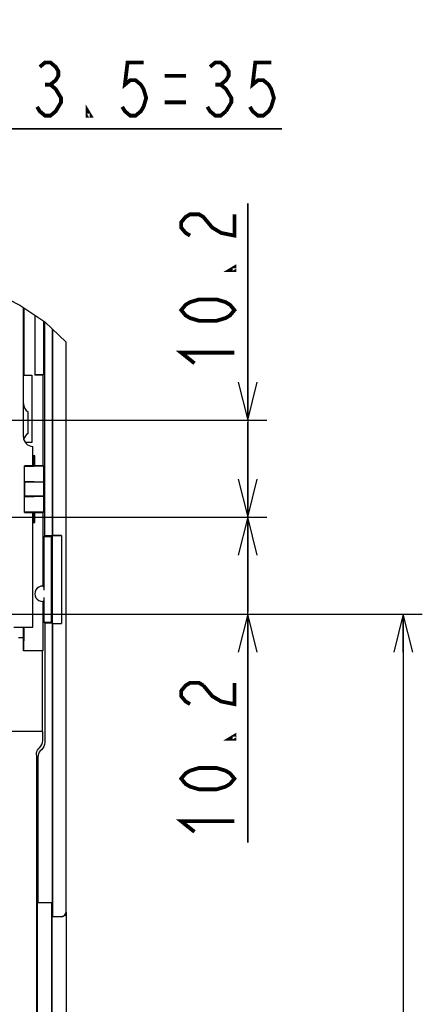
# Model space of a CAD drawing. Extents: x 30 to 410, y 33 to 287.
# Tile 19 of 22: x 299 to 320, y 151 to 203. Entities that reach past the tile are written whole.
import ezdxf

# ---------------------------------------------------------------- set-up
doc = ezdxf.new("R2010")
doc.units = 0
doc.header["$LTSCALE"] = 23.1
doc.layers.get('0').update_dxf_attribs({"linetype": 'CONTINUOUS'})
doc.layers.add('ALL_DIM', color=7, linetype='CONTINUOUS')
doc.dimstyles.get("Standard").update_dxf_attribs({"dimtxt": 2.5, "dimasz": 2.5, "dimexe": 1.25, "dimexo": 0.625, "dimtad": 1, "dimcen": 2.5, "dimazin": 3, "dimtfac": 1, "dimtmove": 0, "dimatfit": 3})

# ---------------------------------------------------------------- blocks, each defined once
blk = doc.blocks.new('_OPEN')
at = {"color": 0, "linetype": 'BYBLOCK'}
for p, q in [((0, 0), (-1, 0.25)), ((-1, -0.25), (0, 0)), ((-1, 0), (0, 0))]:
    blk.add_line(p, q, dxfattribs=at)
blk = doc.blocks.new('*D27')
at = {"layer": 'ALL_DIM', "color": 2, "linetype": 'CONTINUOUS'}
for p, q in [((298.41, 171.802), (320.356, 171.802)), ((319.356, 171.802), (319.356, 137.586)), ((319.356, 103.369), (319.356, 137.586)), ((301.492, 103.369), (320.356, 103.369))]:
    blk.add_line(p, q, dxfattribs=at)
at = {"layer": 'ALL_DIM', "color": 2, "linetype": 'CONTINUOUS', "xscale": 2, "yscale": 2, "zscale": 2}
for p, rotation in [((319.356, 171.802), 90), ((319.356, 103.369), 270)]:
    blk.add_blockref('_OPEN', p, dxfattribs=dict(at, rotation=rotation))
blk = doc.blocks.new('*D28')
at = {"layer": 'ALL_DIM', "color": 2, "linetype": 'CONTINUOUS'}
for p, q in [((311.17, 176.902), (311.17, 181.902)), ((311.17, 181.902), (311.17, 174.352)), ((289.254, 176.902), (312.17, 176.902)), ((311.17, 159.783), (311.17, 174.352)), ((299.435, 171.802), (312.17, 171.802)), ((311.17, 171.802), (311.17, 159.783))]:
    blk.add_line(p, q, dxfattribs=at)
at = {"layer": 'ALL_DIM', "color": 2, "linetype": 'CONTINUOUS', "xscale": 2, "yscale": 2, "zscale": 2}
for p, rotation in [((311.17, 176.902), 270), ((311.17, 171.802), 90)]:
    blk.add_blockref('_OPEN', p, dxfattribs=dict(at, rotation=rotation))
blk = doc.blocks.new('*D29')
at = {"layer": 'ALL_DIM', "color": 2, "linetype": 'CONTINUOUS'}
for p, q in [((311.17, 182.002), (311.17, 193.389)), ((311.17, 193.389), (311.17, 179.452)), ((284.597, 182.002), (312.17, 182.002)), ((311.17, 171.902), (311.17, 179.452)), ((288.202, 176.902), (312.17, 176.902)), ((311.17, 176.902), (311.17, 171.902))]:
    blk.add_line(p, q, dxfattribs=at)
at = {"layer": 'ALL_DIM', "color": 2, "linetype": 'CONTINUOUS', "xscale": 2, "yscale": 2, "zscale": 2}
for p, rotation in [((311.17, 182.002), 270), ((311.17, 176.902), 90)]:
    blk.add_blockref('_OPEN', p, dxfattribs=dict(at, rotation=rotation))
blk = doc.blocks.new('*D31')
at = {"layer": 'ALL_DIM', "color": 2, "linetype": 'CONTINUOUS'}
for p, q in [((271.792, 172.998), (271.792, 198.316)), ((289.292, 172.998), (289.292, 198.316)), ((271.792, 197.316), (266.792, 197.316)), ((266.792, 197.316), (280.542, 197.316)), ((312.967, 197.316), (280.542, 197.316)), ((289.292, 197.316), (312.967, 197.316))]:
    blk.add_line(p, q, dxfattribs=at)
at = {"layer": 'ALL_DIM', "color": 2, "linetype": 'CONTINUOUS', "xscale": 2, "yscale": 2, "zscale": 2}
blk.add_blockref('_OPEN', (271.792, 197.316), dxfattribs=at)
at = {"layer": 'ALL_DIM', "color": 2, "linetype": 'CONTINUOUS', "xscale": 2, "yscale": 2, "zscale": 2, "rotation": 180}
blk.add_blockref('_OPEN', (289.292, 197.316), dxfattribs=at)
blk = doc.blocks.new('_DOT')
at = {"color": 0, "linetype": 'BYBLOCK'}
blk.add_line((-0.25, 0), (-1, 0), dxfattribs=at)
at = {"color": 0, "linetype": 'BYBLOCK', "const_width": 0.25}
blk.add_lwpolyline([(-0.125, 0, 1), (0.125, 0, 1)], format="xyb", close=True, dxfattribs=at)
blk = doc.blocks.new('*D34')
at = {"layer": 'ALL_DIM', "color": 2, "linetype": 'CONTINUOUS'}
for p, q in [((284.242, 208.725), (284.242, 217.543)), ((289.292, 172.998), (289.292, 217.543)), ((284.242, 216.543), (283.992, 216.543)), ((283.992, 216.543), (286.767, 216.543)), ((301.09, 216.543), (286.767, 216.543)), ((289.292, 216.543), (301.09, 216.543)), ((284.242, 183.198), (284.242, 203.499))]:
    blk.add_line(p, q, dxfattribs=at)
at = {"layer": 'ALL_DIM', "color": 2, "linetype": 'CONTINUOUS', "xscale": 2, "yscale": 2, "zscale": 2}
blk.add_blockref('_DOT', (284.242, 216.543), dxfattribs=at)
at = {"layer": 'ALL_DIM', "color": 2, "linetype": 'CONTINUOUS', "xscale": 2, "yscale": 2, "zscale": 2, "rotation": 180}
blk.add_blockref('_OPEN', (289.292, 216.543), dxfattribs=at)
blk = doc.blocks.new('*D36')
at = {"layer": 'ALL_DIM', "color": 2, "linetype": 'CONTINUOUS'}
for p, q in [((292.977, 201.621), (292.977, 205.291)), ((297.977, 201.518), (297.977, 205.291)), ((292.977, 204.291), (292.727, 204.291)), ((292.727, 204.291), (295.477, 204.291)), ((314.586, 204.291), (295.477, 204.291)), ((297.977, 204.291), (314.586, 204.291)), ((292.977, 172.998), (292.977, 196.395)), ((297.977, 172.998), (297.977, 196.326))]:
    blk.add_line(p, q, dxfattribs=at)
at = {"layer": 'ALL_DIM', "color": 2, "linetype": 'CONTINUOUS', "xscale": 2, "yscale": 2, "zscale": 2}
blk.add_blockref('_DOT', (292.977, 204.291), dxfattribs=at)
at = {"layer": 'ALL_DIM', "color": 2, "linetype": 'CONTINUOUS', "xscale": 2, "yscale": 2, "zscale": 2, "rotation": 180}
blk.add_blockref('_OPEN', (297.977, 204.291), dxfattribs=at)

msp = doc.modelspace()

# ---------------------------------------------------------------- linework, layer by layer
at = {"color": 7, "linetype": 'CONTINUOUS'}
for p, q in [((297.779, 188.759), (299.175, 188.045)), ((299.175, 188.045), (300.488, 187.167)), ((299.367, 181.119), (299.367, 187.917)), ((299.393, 187.899), (299.393, 184.369)), ((299.967, 187.515), (299.967, 184.369)), ((299.985, 184.388), (299.985, 187.503)), ((300.431, 187.205), (300.431, 184.407)), ((300.488, 187.167), (301.617, 186.102)), ((300.494, 175.923), (300.494, 187.161)), ((300.898, 175.923), (300.898, 186.781)), ((300.911, 175.937), (300.911, 186.768)), ((301.617, 156.15), (301.617, 186.102)), ((299.985, 184.388), (299.967, 184.369)), ((300.431, 184.407), (299.985, 184.388)), ((300.431, 184.407), (300.393, 184.369)), ((299.367, 184.369), (299.818, 184.369)), ((299.818, 184.369), (299.818, 180.819)), ((300.393, 184.369), (299.967, 184.369)), ((300.393, 184.369), (300.393, 179.619)), ((299.617, 181.302), (299.617, 182.436)), ((299.818, 180.819), (299.469, 180.819)), ((299.867, 179.604), (299.867, 180.619)), ((299.967, 180.119), (299.867, 180.119)), ((299.894, 179.604), (299.894, 180.119)), ((299.944, 179.604), (299.944, 180.119)), ((299.967, 179.619), (299.967, 180.119)), ((299.417, 177.135), (299.417, 179.604)), ((299.956, 179.604), (299.417, 179.604)), ((299.417, 179.604), (299.439, 179.582)), ((300.439, 179.573), (299.939, 179.573)), ((299.967, 179.619), (299.956, 179.604)), ((299.967, 179.619), (300.393, 179.619)), ((300.439, 179.573), (300.393, 179.619)), ((300.439, 178.762), (300.439, 179.573)), ((299.439, 178.753), (299.43, 178.744)), ((299.43, 178.744), (299.43, 177.994)), ((300.422, 178.744), (299.43, 178.744)), ((299.939, 178.762), (300.439, 178.762)), ((300.439, 178.762), (300.422, 178.744)), ((300.422, 178.744), (300.422, 177.994)), ((300.422, 177.994), (299.43, 177.994)), ((299.439, 177.985), (299.43, 177.994)), ((300.439, 177.977), (299.939, 177.977)), ((300.422, 177.994), (300.439, 177.977)), ((300.439, 177.166), (300.439, 177.977)), ((299.417, 177.135), (299.439, 177.157)), ((299.417, 177.135), (299.956, 177.135)), ((299.867, 171.119), (299.867, 177.135)), ((299.894, 176.619), (299.894, 177.135)), ((300.439, 177.166), (299.939, 177.166)), ((299.944, 176.619), (299.944, 177.135)), ((299.967, 177.119), (299.956, 177.135)), ((300.439, 177.166), (300.393, 177.119)), ((299.867, 176.619), (299.967, 176.619)), ((299.967, 176.619), (299.967, 177.119)), ((300.393, 177.119), (299.967, 177.119)), ((300.393, 177.119), (300.393, 173.269)), ((300.494, 175.923), (300.44, 175.869)), ((300.44, 175.869), (300.44, 173.061)), ((300.843, 175.869), (300.44, 175.869)), ((300.898, 175.923), (300.494, 175.923)), ((300.894, 175.92), (300.843, 175.869)), ((300.843, 171.369), (300.843, 175.869)), ((300.894, 175.92), (301.367, 175.937)), ((300.894, 171.319), (300.894, 175.92)), ((300.898, 175.923), (300.911, 175.937)), ((301.367, 175.937), (300.911, 175.937)), ((301.367, 175.937), (301.367, 171.302)), ((300.845, 171.869), (300.845, 175.369)), ((300.845, 175.369), (300.871, 175.369)), ((300.871, 175.369), (300.871, 171.869)), ((300.393, 172.47), (300.393, 170.387)), ((300.44, 172.677), (300.44, 171.369)), ((300.871, 171.869), (300.845, 171.869)), ((298.867, 171.119), (299.867, 171.119)), ((299.367, 169.869), (299.367, 171.119)), ((299.38, 171.119), (299.38, 170.569)), ((299.393, 171.119), (299.393, 170.387)), ((300.44, 171.369), (300.843, 171.369)), ((300.494, 171.315), (300.44, 171.369)), ((300.494, 171.315), (300.494, 165.051)), ((300.898, 171.315), (300.494, 171.315)), ((300.894, 171.319), (300.843, 171.369)), ((300.894, 171.319), (301.367, 171.302)), ((300.898, 156.637), (300.898, 171.315)), ((300.898, 171.315), (300.911, 171.302)), ((300.911, 155.9), (300.911, 171.302)), ((300.911, 171.302), (301.367, 171.302)), ((299.117, 170.569), (299.38, 170.569)), ((299.385, 169.887), (299.367, 169.869)), ((300.385, 169.887), (300.367, 169.869)), ((300.367, 169.869), (299.367, 169.869)), ((300.367, 165.619), (300.367, 169.869)), ((300.384, 165.619), (271.867, 165.619)), ((300.384, 165.143), (300.384, 165.619)), ((300.129, 164.278), (300.129, 156.637)), ((300.129, 156.637), (300.108, 156.606)), ((300.867, 156.606), (300.108, 156.606)), ((300.108, 132.712), (300.108, 156.606)), ((300.129, 156.637), (300.898, 156.637)), ((300.898, 156.637), (300.867, 156.606)), ((300.867, 113.869), (300.867, 156.606)), ((300.88, 155.869), (300.911, 155.9)), ((300.911, 155.9), (301.367, 155.9)), ((301.617, 156.119), (301.617, 109.869)), ((301.367, 155.869), (300.88, 155.869)), ((300.88, 113.856), (300.88, 155.869))]:
    msp.add_line(p, q, dxfattribs=at)
for points in [[(299.439, 179.582), (299.458, 179.579), (299.509, 179.577), (299.588, 179.576), (299.691, 179.574), (299.811, 179.573), (299.939, 179.573)], [(299.939, 178.762), (299.811, 178.762), (299.691, 178.761), (299.588, 178.759), (299.509, 178.758), (299.458, 178.755), (299.439, 178.753)], [(299.439, 177.985), (299.458, 177.983), (299.509, 177.981), (299.588, 177.979), (299.691, 177.978), (299.811, 177.977), (299.939, 177.977)], [(299.939, 177.166), (299.811, 177.165), (299.691, 177.164), (299.588, 177.163), (299.509, 177.161), (299.458, 177.159), (299.439, 177.157)], [(300.393, 173.269), (300.408, 173.252), (300.423, 173.235), (300.438, 173.218)], [(300.438, 173.218), (300.438, 173.21), (300.439, 173.188), (300.44, 173.154), (300.44, 173.11)], [(300.393, 172.47), (300.408, 172.487), (300.423, 172.503), (300.438, 172.521)], [(300.44, 172.629), (300.44, 172.585), (300.439, 172.551), (300.438, 172.529), (300.438, 172.521)], [(299.385, 169.887), (299.387, 169.906), (299.389, 169.957), (299.391, 170.036), (299.392, 170.139), (299.393, 170.259), (299.393, 170.387)], [(300.393, 170.387), (300.393, 170.259), (300.392, 170.139), (300.391, 170.036), (300.389, 169.957), (300.387, 169.906), (300.385, 169.887)], [(300.052, 164.398), (300.059, 164.482), (300.08, 164.563), (300.114, 164.64), (300.161, 164.709), (300.218, 164.771)], [(300.218, 164.771), (300.289, 164.848), (300.341, 164.939), (300.373, 165.039), (300.384, 165.143)], [(300.494, 165.051), (300.482, 164.941), (300.446, 164.837), (300.389, 164.743), (300.312, 164.664)], [(300.052, 164.398), (300.052, 132.926), (300.052, 132.885), (300.051, 132.852), (300.051, 132.83), (300.05, 132.822)], [(300.312, 164.664), (300.249, 164.603), (300.198, 164.531), (300.16, 164.451), (300.137, 164.366), (300.129, 164.278)], [(301.367, 155.9), (301.432, 155.908), (301.492, 155.933), (301.544, 155.973), (301.583, 156.025), (301.608, 156.085), (301.617, 156.15)], [(301.617, 156.119), (301.608, 156.055), (301.583, 155.994), (301.544, 155.943), (301.492, 155.903), (301.432, 155.878), (301.367, 155.869)]]:
    msp.add_lwpolyline(points, dxfattribs=at)
for centre, radius, start, end in [((299.867, 182.869), 0.5, 180, 240), ((299.867, 180.869), 0.5, 120, 164.5566), ((299.867, 181.119), 0.5, 180, 270), ((300.367, 172.869), 0.4, 86.2469, 273.7531)]:
    msp.add_arc(centre, radius, start, end, dxfattribs=at)
at = {"layer": 'ALL_DIM', "color": 2, "linetype": 'CONTINUOUS', "const_width": 0.2}
for points in [[(300.227, 200.582), (300.507, 200.816), (300.787, 200.816), (301.067, 200.582), (301.207, 200.349), (301.207, 200.116), (301.067, 199.882), (300.787, 199.649), (301.067, 199.416), (301.207, 199.182), (301.347, 198.949), (301.347, 198.716), (301.207, 198.482), (301.067, 198.249), (300.787, 198.016), (300.507, 198.016), (300.227, 198.249), (300.087, 198.482)], [(305.687, 200.816), (304.847, 200.816), (304.707, 199.649), (304.987, 199.882), (305.267, 199.882), (305.547, 199.649), (305.687, 199.416), (305.827, 198.949), (305.687, 198.482), (305.547, 198.249), (305.267, 198.016), (304.987, 198.016), (304.707, 198.249), (304.567, 198.482)], [(309.187, 200.582), (309.467, 200.816), (309.747, 200.816), (310.027, 200.582), (310.167, 200.349), (310.167, 200.116), (310.027, 199.882), (309.747, 199.649), (310.027, 199.416), (310.167, 199.182), (310.307, 198.949), (310.307, 198.716), (310.027, 198.249)], [(312.407, 200.816), (311.567, 200.816), (311.427, 199.649), (311.707, 199.882), (311.987, 199.882), (312.267, 199.649), (312.407, 199.416), (312.547, 198.949), (312.407, 198.482), (312.267, 198.249), (311.987, 198.016), (311.707, 198.016), (311.427, 198.249), (311.287, 198.482)], [(306.807, 200.116), (307.927, 200.116)], [(300.507, 199.649), (300.787, 199.649)], [(309.467, 199.649), (309.747, 199.649)], [(302.887, 198.016), (302.747, 198.016), (302.747, 198.249), (302.887, 198.016)], [(306.807, 198.716), (307.927, 198.716)], [(310.027, 198.249), (309.747, 198.016), (309.467, 198.016), (309.187, 198.249), (309.047, 198.482)], [(308.136, 191.709), (307.903, 191.849), (307.67, 192.129), (307.67, 192.409), (307.903, 192.689), (308.136, 192.829), (308.603, 192.829), (308.836, 192.689), (309.07, 192.409), (309.303, 192.129), (309.77, 191.849), (310.47, 191.709), (310.47, 192.829)], [(310.47, 190.029), (310.47, 189.889), (310.236, 189.889), (310.47, 190.029)], [(310.47, 187.789), (310.236, 187.509), (310.003, 187.369), (309.536, 187.229), (308.603, 187.229), (308.136, 187.369), (307.903, 187.509), (307.67, 187.789), (307.903, 188.069), (308.136, 188.209), (308.603, 188.349), (309.536, 188.349), (310.003, 188.209), (310.236, 188.069), (310.47, 187.789)], [(308.37, 184.989), (307.67, 185.549), (310.47, 185.549)], [(308.136, 167.063), (307.903, 167.203), (307.67, 167.483), (307.67, 167.763), (307.903, 168.043), (308.136, 168.183), (308.603, 168.183), (308.836, 168.043)], [(308.836, 168.043), (309.303, 167.483), (309.77, 167.203), (310.47, 167.063), (310.47, 168.183)], [(310.47, 165.383), (310.47, 165.243), (310.236, 165.243), (310.47, 165.383)], [(310.47, 163.143), (310.236, 162.863), (310.003, 162.723), (309.536, 162.583), (308.603, 162.583), (308.136, 162.723), (307.903, 162.863), (307.67, 163.143), (307.903, 163.423), (308.136, 163.563), (308.603, 163.703), (309.536, 163.703), (310.003, 163.563), (310.236, 163.423), (310.47, 163.143)], [(308.37, 160.343), (307.67, 160.903), (310.47, 160.903)]]:
    msp.add_lwpolyline(points, dxfattribs=at)

# ---------------------------------------------------------------- dimensions: what is measured, and where the dimension line sits
at = {"layer": 'ALL_DIM', "color": 2, "linetype": 'CONTINUOUS'}
for base, p1, p2, picture, middle in [((289.292, 216.543), (284.242, 183.198), (289.292, 172.998), '*D34', (292.13, 217.243)), ((297.977, 204.291), (292.977, 172.998), (297.977, 172.998), '*D36', (301.146, 204.991))]:
    dim = msp.add_linear_dim(base=base, p1=p1, p2=p2, dimstyle='Standard', override={"dimblk1": 'DOT', "dimsah": 1}, dxfattribs=at)
    dim.commit()
    dim.dimension.update_dxf_attribs({"geometry": picture, "text_midpoint": middle, "dimtype": 128})
for base, p1, p2, angle, picture, middle in [((271.792, 197.316), (289.292, 172.998), (271.792, 172.998), 180, '*D31', (292.807, 198.016)), ((311.17, 182.002), (288.202, 176.902), (284.597, 182.002), 90, '*D29', (310.47, 184.429)), ((311.17, 176.902), (299.435, 171.802), (289.254, 176.902), 90, '*D28', (310.47, 159.783)), ((319.356, 171.802), (301.492, 103.369), (298.41, 171.802), 90, '*D27', (318.656, 133.834))]:
    dim = msp.add_linear_dim(base=base, p1=p1, p2=p2, angle=angle, dimstyle='Standard', dxfattribs=at)
    dim.commit()
    dim.dimension.update_dxf_attribs({"geometry": picture, "text_midpoint": middle, "dimtype": 128})

doc.saveas('drawing.dxf')
